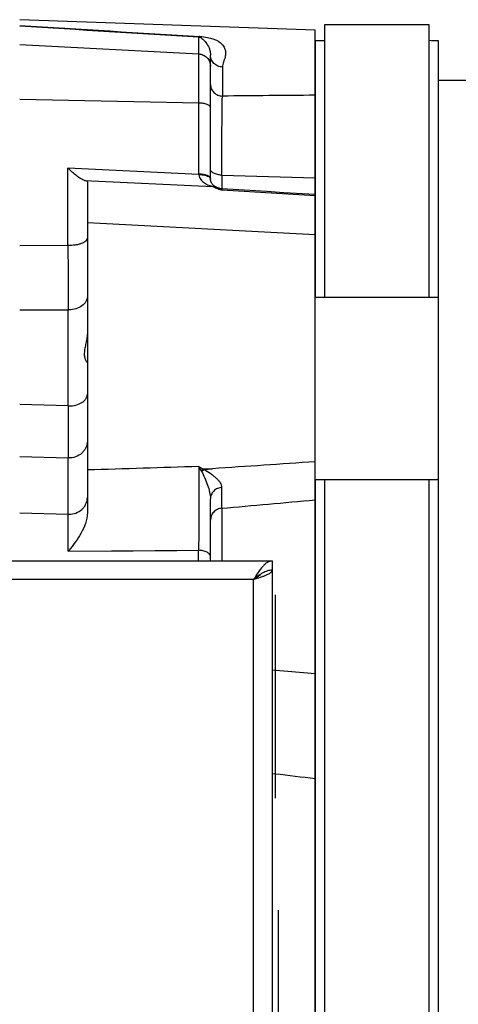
# Model space of a CAD drawing. Extents: x -1724 to 1181, y 2 to 1734.
# Tile 27 of 83: x -571 to -500, y 283 to 443. Entities that reach past the tile are written whole.
import ezdxf

# ---------------------------------------------------------------- set-up
doc = ezdxf.new("R2010")
doc.units = 0
doc.header["$LTSCALE"] = 65.395
doc.layers.get('0').update_dxf_attribs({"linetype": 'CONTINUOUS'})

msp = doc.modelspace()

# ---------------------------------------------------------------- linework, layer by layer
at = {"color": 6, "linetype": 'CONTINUOUS'}
for p, q in [((-523.49, 441.21), (-571.49, 442.89)), ((-523.49, 278.8), (-523.49, 441.21)), ((-540.49, 417.05), (-540.49, 437.13)), ((-560.49, 416.56), (-560.49, 362.86)), ((-540.49, 416.97), (-540.49, 417.05)), ((-539.23, 415.57), (-539.48, 415.67)), ((-540.49, 355.03), (-540.49, 365.13)), ((-665.49, 355.03), (-530.49, 355.03)), ((-530.49, 355.03), (-530.49, 191.03))]:
    msp.add_line(p, q, dxfattribs=at)
at = {"color": 7, "linetype": 'CONTINUOUS'}
for p, q in [((-504.96, 442.03), (-521.96, 442.03)), ((-521.96, 442.03), (-521.96, 397.83)), ((-504.96, 397.83), (-504.96, 442.03)), ((-523.46, 439.45), (-523.46, 397.83)), ((-503.46, 276.85), (-503.46, 439.45)), ((-469.96, 433.03), (-503.46, 433.03)), ((-523.49, 397.83), (-503.46, 397.83)), ((-523.49, 368.23), (-503.46, 368.23)), ((-523.46, 368.23), (-523.46, 278.8)), ((-521.96, 368.23), (-521.96, 177.83)), ((-504.96, 177.83), (-504.96, 368.23))]:
    msp.add_line(p, q, dxfattribs=at)
at = {"color": 9, "linetype": 'CONTINUOUS'}
for p, q in [((-542.39, 417.83), (-542.39, 440.1)), ((-571.49, 438.86), (-542.39, 437.33)), ((-538.56, 435.2), (-538.56, 430.5)), ((-542.39, 429.36), (-571.49, 429.93)), ((-563.65, 406.29), (-563.65, 418.79)), ((-542.39, 417.76), (-563.65, 418.79)), ((-538.67, 417.66), (-523.49, 417.21)), ((-538.67, 417.66), (-538.67, 415.43)), ((-560.95, 416.8), (-540.13, 415.8)), ((-539.48, 415.67), (-539.48, 415.67)), ((-539.36, 415.62), (-539.48, 415.67)), ((-539.36, 415.62), (-539.23, 415.57)), ((-539.23, 415.57), (-539.23, 415.57)), ((-538.73, 415.3), (-538.72, 415.29)), ((-538.73, 415.3), (-538.72, 415.29)), ((-523.49, 414.28), (-538.6, 415.21)), ((-560.49, 409.96), (-523.49, 408.03)), ((-571.49, 406.22), (-563.65, 406.29)), ((-571.49, 395.77), (-563.6, 395.8)), ((-563.6, 380.2), (-563.6, 395.8)), ((-563.6, 380.2), (-571.49, 380.42)), ((-571.49, 371.98), (-563.6, 371.76)), ((-563.6, 356.61), (-563.6, 371.76)), ((-571.49, 362.86), (-563.6, 362.61)), ((-538.67, 363.59), (-538.67, 355.03)), ((-563.6, 356.6), (-542.43, 356.76)), ((-542.43, 355.03), (-542.43, 356.76)), ((-533.49, 352.03), (-662.49, 352.03)), ((-533.49, 194.03), (-533.49, 352.03)), ((-523.49, 336.71), (-530.49, 337.28)), ((-530.49, 320.56), (-529.99, 320.5)), ((-530.49, 320.56), (-529.99, 320.5))]:
    msp.add_line(p, q, dxfattribs=at)
at = {"color": 2, "linetype": 'CONTINUOUS'}
for p, q in [((-540.49, 417.05), (-540.49, 417.05)), ((-540.17, 370), (-541.62, 369.93)), ((-541.5, 369.86), (-540.18, 370)), ((-540.18, 370), (-540.17, 370)), ((-540.18, 370), (-540.17, 370)), ((-529.99, 349.53), (-529.99, 316.53)), ((-529.49, 298.33), (-529.49, 279.03))]:
    msp.add_line(p, q, dxfattribs=at)
at = {"color": 6, "linetype": 'CONTINUOUS'}
for points in [[(-539.48, 415.67), (-539.5, 415.68), (-539.52, 415.69), (-539.56, 415.7), (-539.6, 415.72), (-539.64, 415.75), (-539.69, 415.77), (-539.75, 415.81), (-539.81, 415.85), (-539.88, 415.9), (-539.97, 415.96), (-540.06, 416.04), (-540.14, 416.13), (-540.21, 416.22), (-540.27, 416.3), (-540.32, 416.38), (-540.36, 416.47), (-540.4, 416.55), (-540.43, 416.63), (-540.45, 416.72), (-540.47, 416.8), (-540.48, 416.88), (-540.49, 416.97)], [(-538.62, 415.43), (-538.66, 415.44), (-538.8, 415.45), (-538.95, 415.48), (-539.09, 415.52), (-539.24, 415.57)], [(-531.32, 414.98), (-536.81, 415.32), (-538.62, 415.43)], [(-523.49, 414.5), (-528.58, 414.81), (-531.32, 414.98)]]:
    msp.add_lwpolyline(points, dxfattribs=at)
at = {"color": 9, "linetype": 'CONTINUOUS'}
msp.add_lwpolyline([(-563.6, 356.61), (-556.56, 356.66), (-553.03, 356.69), (-549.5, 356.71), (-545.96, 356.74), (-542.43, 356.76)], dxfattribs=at)
for centre, radius, start, end in [((-124.84, 7601.2), 7173.17, 266.430034, 266.664326), ((-134.97, 7265.14), 6837.19, 266.339425, 266.583788), ((-473.27, -6460.3), 6891.1, 90.417606, 90.542907), ((-541.06, 417.83), 1.33, 183.0977, 185.2841), ((-538.83, 417.08), 1.66, 181.1426, 182.5612), ((-538.86, 417.08), 1.64, 182.5617, 183.9231), ((-538.87, 417.08), 1.62, 183.9249, 184.1381), ((-526, 450.48), 37.45, 247.8301, 248.8297), ((-517.93, 471.15), 59.64, 248.7715, 249.0255), ((-503.39, 509.14), 100.31, 249.0386, 249.4518), ((-540.74, 412.32), 3.59, 53.3735, 55.7006), ((2009.87, 413.88), 2573.53, 180.16903, 180.40252), ((-563.49, 399.95), 4.14, 268.5523, 269.9997), ((-563.49, 384.94), 4.75, 268.7358, 270.0001), ((-1016.96, 371.07), 478.35, 359.103, 359.5069), ((-563.49, 365.89), 3.28, 268.1729, 270)]:
    msp.add_arc(centre, radius, start, end, dxfattribs=at)
at = {"color": 7, "linetype": 'CONTINUOUS'}
for centre, radius, start, end in [((-518.82, 268.74), 170.77, 91.0548, 91.5582), ((-508.36, 257.61), 181.91, 88.4573, 88.9298), ((-525.96, 344.03), 6, 294.3234, 294.638)]:
    msp.add_arc(centre, radius, start, end, dxfattribs=at)
at = {"color": 2, "linetype": 'CONTINUOUS'}
for centre, radius, start, end in [((-542.49, 412.55), 5.28, 87.3849, 88.8766), ((-538.65, 417.83), 3.74, 180.0145, 181.0872), ((-542.41, 412.52), 5.24, 88.326, 89.8238), ((-540.78, 417.08), 0.285, 0.0527, 10.4877), ((-540.77, 417.05), 0.277, 1.1344, 7.5932), ((-538.81, 417.08), 1.69, 180.0025, 181.1438), ((-508.96, 429.27), 67.73, 240.4199, 241.1677), ((-558.58, 360.47), 18.97, 29.1187, 31.4293), ((-546.98, 366.93), 5.7, 27.8391, 29.108), ((-540.52, 367.73), 2.34, 125.2684, 127.4591), ((-540.74, 368.12), 1.9, 113.5091, 115.8545)]:
    msp.add_arc(centre, radius, start, end, dxfattribs=at)
at = {"color": 6, "linetype": 'CONTINUOUS'}
for centre, radius, start, end in [((1944.07, 375.98), 2507.67, 179.90356, 180.09644), ((-602.08, 387.91), 49.61, 320.871, 321.063)]:
    msp.add_arc(centre, radius, start, end, dxfattribs=at)
msp.add_ellipse((-563.49, 416.72), major_axis=(3, -0.17), ratio=0.138903, start_param=0.007869, end_param=0.567989, dxfattribs=at)
at = {"color": 9, "linetype": 'CONTINUOUS'}
for points, knots in [([(-542.22, 440.18), (-542.23, 440.17), (-542.28, 440.13), (-542.34, 440.11), (-542.39, 440.1)], [0, 0, 0, 0, 0.274125, 1, 1, 1, 1]), ([(-542.39, 440.1), (-542.31, 440.09), (-542.18, 440.04), (-541.97, 439.91), (-541.74, 439.73), (-541.48, 439.48), (-541.1, 439.04), (-540.75, 438.45), (-540.53, 437.74), (-540.5, 437.33), (-540.49, 437.13)], [0, 0, 0, 0, 0.06417, 0.111328, 0.200045, 0.295295, 0.402601, 0.671855, 0.838343, 1, 1, 1, 1]), ([(-542.22, 440.18), (-541.8, 440.15), (-541.22, 440.08), (-540.53, 439.92), (-540.04, 439.78), (-539.56, 439.59), (-538.99, 439.25), (-538.48, 438.8), (-538.11, 438.15), (-538, 437.46), (-538.09, 436.87), (-538.24, 436.39), (-538.37, 436.01), (-538.51, 435.62), (-538.56, 435.34), (-538.56, 435.2)], [0, 0, 0, 0, 0.161263, 0.221527, 0.273206, 0.355541, 0.420539, 0.525805, 0.614971, 0.700562, 0.791795, 0.841254, 0.893155, 0.946503, 1, 1, 1, 1]), ([(-542.39, 437.33), (-542.14, 437.32), (-541.64, 437.2), (-541.01, 436.75), (-540.59, 436.1), (-540.49, 435.59), (-540.49, 435.34)], [0, 0, 0, 0, 0.250109, 0.500152, 0.750107, 1, 1, 1, 1]), ([(-538.56, 435.2), (-538.81, 435.21), (-539.32, 435.32), (-539.97, 435.75), (-540.4, 436.39), (-540.49, 436.89), (-540.49, 437.12)], [0, 0, 0, 0, 0.24495, 0.506356, 0.763785, 1, 1, 1, 1]), ([(-540.49, 432.36), (-540.49, 432.13), (-540.42, 431.77), (-540.19, 431.35), (-539.86, 430.95), (-539.31, 430.61), (-538.81, 430.5), (-538.56, 430.5)], [0, 0, 0, 0, 0.232653, 0.359091, 0.489573, 0.752119, 1, 1, 1, 1]), ([(-538.67, 417.66), (-538.66, 420.22), (-538.63, 424.5), (-538.59, 428.78), (-538.56, 430.5)], [0, 0, 0, 0, 0.600146, 1, 1, 1, 1]), ([(-540.49, 428.61), (-540.49, 428.66), (-540.53, 428.77), (-540.64, 428.91), (-540.82, 429.03), (-541.06, 429.14), (-541.34, 429.23), (-541.79, 429.33), (-542.15, 429.36), (-542.39, 429.36)], [0, 0, 0, 0, 0.0674, 0.147315, 0.246371, 0.366086, 0.505014, 0.659978, 1, 1, 1, 1]), ([(-542.39, 417.71), (-542.37, 417.56), (-542.3, 417.28), (-542.07, 416.92), (-541.79, 416.62), (-541.36, 416.3), (-540.81, 416.01), (-540.35, 415.86), (-540.13, 415.8)], [0, 0, 0, 0, 0.140252, 0.27479, 0.405907, 0.534768, 0.784629, 1, 1, 1, 1]), ([(-538.67, 417.66), (-538.9, 417.67), (-539.34, 417.73), (-539.86, 417.9), (-540.19, 418.12), (-540.37, 418.29), (-540.47, 418.48), (-540.49, 418.61), (-540.49, 418.67)], [0, 0, 0, 0, 0.305565, 0.59644, 0.721429, 0.828918, 0.919973, 1, 1, 1, 1]), ([(-539.41, 415.63), (-539.4, 415.63), (-539.39, 415.63), (-539.38, 415.62), (-539.36, 415.62)], [0, 0, 0, 0, 0.286687, 1, 1, 1, 1]), ([(-539.23, 415.57), (-539.19, 415.55), (-539.02, 415.48), (-538.85, 415.38), (-538.73, 415.3)], [0, 0, 0, 0, 0.234949, 1, 1, 1, 1]), ([(-538.6, 415.21), (-538.6, 415.24), (-538.6, 415.3), (-538.61, 415.36), (-538.61, 415.4), (-538.61, 415.42), (-538.62, 415.43), (-538.62, 415.43), (-538.62, 415.43)], [0, 0, 0, 0, 0.434678, 0.745718, 0.854944, 0.933398, 0.981302, 1, 1, 1, 1]), ([(-563.65, 406.29), (-563.25, 406.28), (-562.67, 406.31), (-561.93, 406.44), (-561.45, 406.58), (-561.05, 406.75), (-560.75, 406.94), (-560.55, 407.16), (-560.49, 407.33), (-560.49, 407.41)], [0, 0, 0, 0, 0.336408, 0.492329, 0.632983, 0.7544, 0.854425, 0.934059, 1, 1, 1, 1]), ([(-560.49, 397.97), (-560.49, 397.83), (-560.54, 397.54), (-560.78, 396.97), (-561.37, 396.36), (-562.36, 395.9), (-563.11, 395.8), (-563.49, 395.8)], [0, 0, 0, 0, 0.105088, 0.213641, 0.449263, 0.714954, 1, 1, 1, 1]), ([(-563.49, 380.2), (-563.11, 380.2), (-562.37, 380.29), (-561.52, 380.62), (-561, 381.02), (-560.72, 381.35), (-560.54, 381.71), (-560.49, 381.97), (-560.49, 382.09)], [0, 0, 0, 0, 0.298011, 0.570109, 0.691392, 0.801966, 0.903579, 1, 1, 1, 1]), ([(-560.49, 374.5), (-560.49, 374.31), (-560.54, 373.94), (-560.72, 373.42), (-561.01, 372.93), (-561.53, 372.36), (-562.4, 371.86), (-563.2, 371.75), (-563.6, 371.76)], [0, 0, 0, 0, 0.119567, 0.240047, 0.362198, 0.486487, 0.740388, 1, 1, 1, 1]), ([(-542.39, 370.37), (-545.41, 370.27), (-551.44, 370.08), (-557.48, 369.89), (-560.49, 369.8)], [0, 0, 0, 0, 0.499999, 1, 1, 1, 1]), ([(-542.39, 370.37), (-542.38, 369.47), (-542.37, 367.41), (-542.37, 362.87), (-542.4, 359.23), (-542.43, 356.76)], [0, 0, 0, 0, 0.196985, 0.455194, 1, 1, 1, 1]), ([(-541.94, 369.59), (-541.76, 369.23), (-541.41, 368.49), (-540.96, 367.36), (-540.61, 366.24), (-540.49, 365.49), (-540.49, 365.13)], [0, 0, 0, 0, 0.257277, 0.519803, 0.77204, 1, 1, 1, 1]), ([(-538.63, 366.96), (-538.62, 367.08), (-538.68, 367.35), (-538.87, 367.73), (-539.16, 368.09), (-539.52, 368.46), (-539.95, 368.81), (-540.61, 369.3), (-541.14, 369.63), (-541.5, 369.86)], [0, 0, 0, 0, 0.089737, 0.188305, 0.298842, 0.421207, 0.554147, 0.695909, 1, 1, 1, 1]), ([(-538.63, 366.96), (-538.87, 366.94), (-539.35, 366.83), (-539.88, 366.49), (-540.2, 366.11), (-540.43, 365.7), (-540.49, 365.35), (-540.49, 365.13)], [0, 0, 0, 0, 0.250366, 0.513305, 0.643244, 0.768866, 1, 1, 1, 1]), ([(-563.49, 362.61), (-563.11, 362.61), (-562.33, 362.74), (-561.49, 363.25), (-560.99, 363.81), (-560.71, 364.29), (-560.53, 364.81), (-560.49, 365.17), (-560.49, 365.35)], [0, 0, 0, 0, 0.259655, 0.513393, 0.637625, 0.759784, 0.88033, 1, 1, 1, 1]), ([(-538.67, 363.59), (-536.14, 363.81), (-531.08, 364.27), (-526.02, 364.72), (-523.49, 364.95)], [0, 0, 0, 0, 0.5, 1, 1, 1, 1]), ([(-538.67, 363.59), (-538.9, 363.57), (-539.39, 363.44), (-540, 363), (-540.4, 362.36), (-540.49, 361.87), (-540.49, 361.64)], [0, 0, 0, 0, 0.242948, 0.502499, 0.760444, 1, 1, 1, 1]), ([(-540.49, 355.71), (-540.49, 355.77), (-540.52, 355.91), (-540.63, 356.11), (-540.81, 356.29), (-541.06, 356.46), (-541.37, 356.59), (-541.82, 356.72), (-542.18, 356.76), (-542.43, 356.76)], [0, 0, 0, 0, 0.080131, 0.171471, 0.279376, 0.404838, 0.545927, 0.696876, 1, 1, 1, 1])]:
    msp.add_open_spline(points, degree=3, knots=knots, dxfattribs=at)
at = {"color": 6, "linetype": 'CONTINUOUS'}
for points, knots in [([(-560.95, 416.8), (-561.05, 416.83), (-561.24, 416.91), (-561.67, 417.14), (-562.24, 417.54), (-562.94, 418.12), (-563.41, 418.55), (-563.65, 418.79)], [0, 0, 0, 0, 0.085988, 0.188411, 0.429821, 0.704519, 1, 1, 1, 1]), ([(-560.49, 392.22), (-560.49, 391.91), (-560.56, 391.3), (-560.73, 390.41), (-560.91, 389.58), (-561.02, 388.82), (-560.99, 388.26), (-560.9, 387.89), (-560.82, 387.68), (-560.73, 387.51), (-560.64, 387.39), (-560.57, 387.31), (-560.53, 387.28), (-560.51, 387.28), (-560.51, 387.28)], [0, 0, 0, 0, 0.18111, 0.360377, 0.529617, 0.680288, 0.805186, 0.857198, 0.902077, 0.939537, 0.968957, 0.989396, 0.995945, 1, 1, 1, 1]), ([(-560.49, 362.86), (-560.49, 362.27), (-560.75, 361.09), (-561.5, 359.5), (-562.45, 358.06), (-563.15, 357.17), (-563.49, 356.73)], [0, 0, 0, 0, 0.256027, 0.510805, 0.75958, 1, 1, 1, 1]), ([(-530.49, 355.03), (-530.62, 355.03), (-530.89, 354.98), (-531.27, 354.8), (-531.64, 354.52), (-532.16, 353.99), (-532.78, 353.14), (-533.25, 352.41), (-533.49, 352.03)], [0, 0, 0, 0, 0.086489, 0.180413, 0.28672, 0.407305, 0.687399, 1, 1, 1, 1]), ([(-533.49, 352.03), (-533.11, 352.15), (-532.55, 352.33), (-531.85, 352.58), (-531.39, 352.76), (-531.02, 352.94), (-530.74, 353.13), (-530.55, 353.31), (-530.49, 353.46), (-530.49, 353.53)], [0, 0, 0, 0, 0.349768, 0.509488, 0.651903, 0.772828, 0.869754, 0.94319, 1, 1, 1, 1])]:
    msp.add_open_spline(points, degree=3, knots=knots, dxfattribs=at)
at = {"color": 2, "linetype": 'CONTINUOUS'}
for points, knots in [([(-540.51, 417.19), (-540.55, 417.28), (-540.68, 417.41), (-540.89, 417.53), (-541.19, 417.66), (-541.65, 417.77), (-542.04, 417.82), (-542.25, 417.83)], [0, 0, 0, 0, 0.158204, 0.262489, 0.383995, 0.671653, 1, 1, 1, 1]), ([(-542.25, 417.76), (-542.06, 417.75), (-541.69, 417.72), (-541.18, 417.61), (-540.79, 417.45), (-540.59, 417.29), (-540.54, 417.2)], [0, 0, 0, 0, 0.309093, 0.600802, 0.836355, 1, 1, 1, 1]), ([(-540.54, 417.2), (-540.53, 417.19), (-540.51, 417.15), (-540.5, 417.11), (-540.5, 417.08)], [0, 0, 0, 0, 0.266619, 1, 1, 1, 1]), ([(-542, 369.7), (-541.97, 369.73), (-541.85, 369.81), (-541.72, 369.89), (-541.62, 369.93)], [0, 0, 0, 0, 0.25717, 1, 1, 1, 1]), ([(-530.49, 353.53), (-530.75, 353.53), (-531.28, 353.44), (-532.03, 353.09), (-532.77, 352.6), (-533.25, 352.22), (-533.49, 352.03)], [0, 0, 0, 0, 0.222178, 0.461578, 0.723406, 1, 1, 1, 1]), ([(-533.49, 352.03), (-533.27, 352.17), (-532.86, 352.43), (-532.47, 352.73), (-532.31, 352.9)], [0, 0, 0, 0, 0.536954, 1, 1, 1, 1])]:
    msp.add_open_spline(points, degree=3, knots=knots, dxfattribs=at)
for points in [[(-540.5, 417.13), (-540.5, 417.15), (-540.51, 417.17), (-540.51, 417.19)], [(-541.87, 369.65), (-541.78, 369.71), (-541.67, 369.78), (-541.57, 369.83)]]:
    msp.add_open_spline(points, degree=3, dxfattribs=at)
at = {"color": 9, "linetype": 'CONTINUOUS'}
for points in [[(-539.48, 415.67), (-539.68, 415.75), (-539.91, 415.8), (-540.13, 415.8)], [(-529.99, 320.5), (-527.83, 320.24), (-525.66, 319.98), (-523.49, 319.73)]]:
    msp.add_open_spline(points, degree=3, dxfattribs=at)
at = {"color": 6, "linetype": 'CONTINUOUS'}
msp.add_open_spline([(-523.49, 371.13), (-529.05, 370.75), (-534.61, 370.38), (-540.17, 370)], degree=3, dxfattribs=at)

doc.saveas('drawing.dxf')
